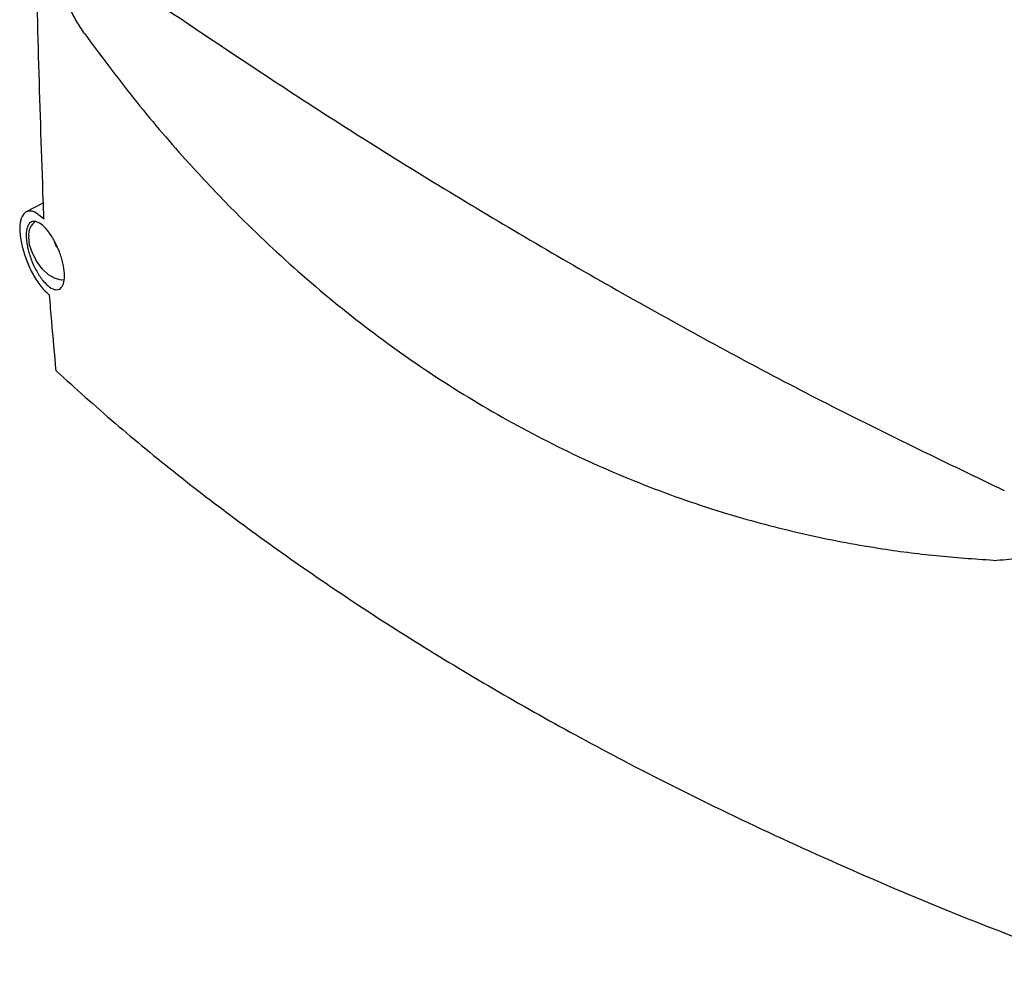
# Model space of a CAD drawing. Header units: millimetres. Extents: x -203 to 471, y -207 to 525.
# Tile 88 of 106: x 300 to 367, y 287 to 351. Entities that reach past the tile are written whole.
import ezdxf

# ---------------------------------------------------------------- set-up
doc = ezdxf.new("R2010")
doc.units = ezdxf.units.MM

msp = doc.modelspace()

# ---------------------------------------------------------------- linework, layer by layer
at = {"color": 7, "linetype": 'Continuous', "lineweight": 25}
for p, q in [((301.752, 338.68), (300.585, 338.071)), ((302.765, 335.524), (302.784, 335.498))]:
    msp.add_line(p, q, dxfattribs=at)
at = {"color": 7, "linetype": 'Continuous', "lineweight": 25, "flags": 128}
msp.add_lwpolyline([(303.163, 333.473), (302.987, 333.466), (302.557, 333.568), (302.109, 333.827), (301.679, 334.221), (301.302, 334.718), (301.009, 335.278), (300.823, 335.856), (300.759, 336.405)], dxfattribs=at)
at = {"color": 7, "linetype": 'Continuous', "lineweight": 25}
msp.add_arc((301.841, 336.527), 1.089, 123.0089, 186.39489, dxfattribs=at)
for points, knots in [([(301.793, 337.578), (301.778, 337.996), (301.534, 344.509), (301.176, 357.192), (301.009, 370.385), (300.988, 377.43), (300.986, 378.247)], [0, 0, 0, 0, 0.031184, 0.485677, 0.940323, 1, 1, 1, 1]), ([(304.53, 350.121), (304.347, 350.393), (303.985, 350.932), (303.511, 351.87), (303.111, 352.845), (302.685, 354.152), (302.323, 355.77), (302.237, 356.926), (302.194, 357.503)], [0, 0, 0, 0, 0.130399, 0.257949, 0.384713, 0.509942, 0.755304, 1, 1, 1, 1]), ([(308.367, 352.915), (312.258, 350.293), (320.04, 345.05), (331.733, 337.817), (343.415, 331.073), (355.078, 324.823), (362.813, 321.108), (366.681, 319.251)], [0, 0, 0, 0, 0.200018, 0.399961, 0.600038, 0.79998, 1, 1, 1, 1]), ([(304.53, 350.121), (305.622, 348.649), (307.81, 345.703), (311.079, 341.87), (314.224, 338.511), (317.728, 335.099), (321.926, 331.466), (326.899, 327.769), (332.093, 324.495), (337.472, 321.665), (343.004, 319.298), (348.367, 317.497), (353.524, 316.178), (358.08, 315.333), (362.301, 314.789), (364.887, 314.619), (366.175, 314.534)], [0, 0, 0, 0, 0.0699128, 0.1399668, 0.1948752, 0.2497296, 0.3328601, 0.4162129, 0.4999946, 0.5837421, 0.6671481, 0.7505214, 0.820736, 0.8909854, 0.9456886, 1, 1, 1, 1]), ([(301.793, 337.578), (301.563, 337.775), (301.136, 338.141), (300.62, 338.156), (300.282, 337.824), (300.136, 337.173), (300.182, 336.319), (300.398, 335.366), (300.758, 334.396), (301.236, 333.496), (301.729, 332.83), (302.04, 332.563), (302.165, 332.456)], [0, 0, 0, 0, 0.126696, 0.235594, 0.342353, 0.44422, 0.540837, 0.635003, 0.729725, 0.827999, 0.931207, 1, 1, 1, 1]), ([(300.67, 335.765), (300.631, 336.038), (300.559, 336.546), (300.652, 337.087), (300.86, 337.4), (301.185, 337.47), (301.596, 337.277), (302.05, 336.827), (302.487, 336.171), (302.85, 335.397), (303.095, 334.606), (303.199, 333.888), (303.159, 333.31), (302.982, 332.925), (302.683, 332.774), (302.289, 332.883), (301.842, 333.256), (301.396, 333.857), (301.011, 334.608), (300.777, 335.276), (300.695, 335.649), (300.67, 335.765)], [0, 0, 0, 0, 0.059434, 0.110492, 0.162444, 0.216066, 0.271424, 0.32778, 0.383891, 0.438654, 0.491677, 0.543378, 0.594655, 0.646473, 0.699558, 0.754186, 0.810059, 0.866314, 0.921805, 0.975652, 1, 1, 1, 1]), ([(302.469, 336.129), (302.502, 336.028), (302.574, 335.805), (302.712, 335.61), (302.787, 335.504)], [0, 0, 0, 0, 0.453534, 1, 1, 1, 1]), ([(302.612, 327.333), (302.514, 328.449), (302.364, 330.154), (302.216, 331.865), (302.165, 332.456)], [0, 0, 0, 0, 0.6545415, 1, 1, 1, 1]), ([(302.612, 327.333), (303.924, 326.151), (306.549, 323.787), (310.785, 320.318), (315.236, 316.911), (319.951, 313.553), (324.915, 310.257), (330.137, 307.022), (335.578, 303.877), (341.653, 300.599), (348.396, 297.226), (355.877, 293.793), (363.625, 290.509), (369.01, 288.469), (371.702, 287.448)], [0, 0, 0, 0, 0.075775, 0.15155, 0.227736, 0.303923, 0.381656, 0.459388, 0.537567, 0.615746, 0.711393, 0.80704, 0.90352, 1, 1, 1, 1]), ([(369.639, 318.567), (369.597, 318.04), (369.513, 316.979), (368.99, 315.87), (368.351, 315.177), (367.742, 314.787), (367.016, 314.543), (366.458, 314.537), (366.175, 314.534)], [0, 0, 0, 0, 0.244543, 0.491259, 0.616503, 0.742545, 0.869707, 1, 1, 1, 1])]:
    msp.add_open_spline(points, degree=3, knots=knots, dxfattribs=at)

doc.saveas('drawing.dxf')
